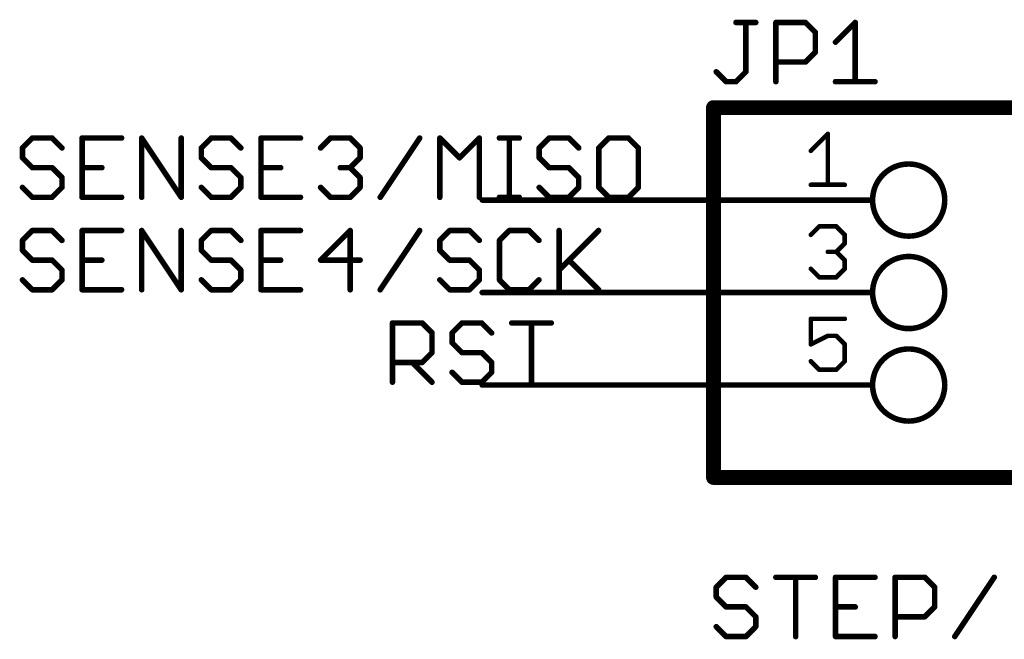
# Model space of a CAD drawing. Extents: x -3 to 170, y -3 to 86.
# Tile 24 of 27: x 107 to 134, y 69 to 86. Entities that reach past the tile are written whole.
import ezdxf

# ---------------------------------------------------------------- set-up
doc = ezdxf.new("R2010")
doc.units = 0
for name, color, linetype in [('91', 94, 'CONTINUOUS'), ('94', 14, 'CONTINUOUS'), ('95', 251, 'CONTINUOUS')]:
    doc.layers.add(name, color=color, linetype=linetype)

msp = doc.modelspace()

# ---------------------------------------------------------------- linework, layer by layer
at = {"layer": '91', "const_width": 0.1524}
for points in [[(129.54, 81.28), (119.38, 81.28)], [(129.54, 78.74), (119.38, 78.74)], [(129.54, 76.2), (119.38, 76.2)]]:
    msp.add_lwpolyline(points, dxfattribs=at)
at = {"layer": '91', "const_width": 0.0762}
for points in [[(119.38, 81.3181, 1), (119.38, 81.2419)], [(129.54, 81.2419, 1), (129.54, 81.3181)], [(119.38, 78.7781, 1), (119.38, 78.7019)], [(129.54, 78.7019, 1), (129.54, 78.7781)], [(119.38, 76.2381, 1), (119.38, 76.1619)], [(129.54, 76.1619, 1), (129.54, 76.2381)]]:
    msp.add_lwpolyline(points, format="xyb", dxfattribs=at)
at = {"layer": '94'}
for points, const_width in [([(140.97, 83.82), (125.73, 83.82)], 0.4064), ([(125.73, 83.82), (125.73, 73.66)], 0.4064), ([(129.54, 81.28), (130.0988, 81.28)], 0.1524), ([(129.54, 78.74), (130.0988, 78.74)], 0.1524), ([(129.54, 76.2), (130.0988, 76.2)], 0.1524), ([(125.73, 73.66), (140.97, 73.66)], 0.4064)]:
    msp.add_lwpolyline(points, dxfattribs=dict(at, const_width=const_width))
for points, const_width in [([(125.73, 83.9216, 1), (125.73, 83.7184)], 0.2032), ([(125.8316, 83.82, 1), (125.6284, 83.82)], 0.2032), ([(131.0894, 80.2894, 1), (131.0894, 82.2706, 1), (131.0894, 80.2894)], 0.1524), ([(129.54, 81.3181, 1), (129.54, 81.2419)], 0.0762), ([(130.0988, 81.2419, 1), (130.0988, 81.3181)], 0.0762), ([(131.0894, 77.7494, 1), (131.0894, 79.7306, 1), (131.0894, 77.7494)], 0.1524), ([(129.54, 78.7781, 1), (129.54, 78.7019)], 0.0762), ([(130.0988, 78.7019, 1), (130.0988, 78.7781)], 0.0762), ([(131.0894, 75.2094, 1), (131.0894, 77.1906, 1), (131.0894, 75.2094)], 0.1524), ([(129.54, 76.2381, 1), (129.54, 76.1619)], 0.0762), ([(130.0988, 76.1619, 1), (130.0988, 76.2381)], 0.0762), ([(125.73, 73.7616, 1), (125.73, 73.5584)], 0.2032), ([(125.6284, 73.66, 1), (125.8316, 73.66)], 0.2032)]:
    msp.add_lwpolyline(points, format="xyb", dxfattribs=dict(at, const_width=const_width))
at = {"layer": '95'}
for points, const_width in [([(126.3485, 86.1582), (126.8909, 86.1582)], 0.1524), ([(126.6197, 84.8024), (126.6197, 86.1582)], 0.1524), ([(127.4434, 84.5312), (127.4434, 86.1582)], 0.1524), ([(127.4434, 86.1582), (128.2569, 86.1582)], 0.1524), ([(128.2569, 86.1582), (128.528, 85.887)], 0.1524), ([(129.0805, 85.6159), (129.6228, 86.1582)], 0.1524), ([(129.6228, 86.1582), (129.6228, 84.5312)], 0.1524), ([(128.528, 85.887), (128.528, 85.3447)], 0.1524), ([(128.528, 85.3447), (128.2569, 85.0735)], 0.1524), ([(128.2569, 85.0735), (127.4434, 85.0735)], 0.1524), ([(125.8062, 84.8024), (126.0774, 84.5312)], 0.1524), ([(126.3485, 84.5312), (126.6197, 84.8024)], 0.1524), ([(126.0774, 84.5312), (126.3485, 84.5312)], 0.1524), ([(129.0805, 84.5312), (130.1652, 84.5312)], 0.1524), ([(107.0274, 82.9832), (106.7562, 82.712)], 0.1524), ([(107.5697, 82.9832), (107.0274, 82.9832)], 0.1524), ([(107.8409, 82.712), (107.5697, 82.9832)], 0.1524), ([(109.478, 82.9832), (108.3934, 82.9832)], 0.1524), ([(108.3934, 82.9832), (108.3934, 81.3562)], 0.1524), ([(110.0305, 81.3562), (110.0305, 82.9832)], 0.1524), ([(110.0305, 82.9832), (111.1152, 81.3562)], 0.1524), ([(111.1152, 81.3562), (111.1152, 82.9832)], 0.1524), ([(111.9388, 82.9832), (111.6677, 82.712)], 0.1524), ([(112.4812, 82.9832), (111.9388, 82.9832)], 0.1524), ([(112.7523, 82.712), (112.4812, 82.9832)], 0.1524), ([(114.3895, 82.9832), (113.3048, 82.9832)], 0.1524), ([(113.3048, 82.9832), (113.3048, 81.3562)], 0.1524), ([(114.942, 82.712), (115.2131, 82.9832)], 0.1524), ([(115.2131, 82.9832), (115.7555, 82.9832)], 0.1524), ([(115.7555, 82.9832), (116.0266, 82.712)], 0.1524), ([(116.5791, 81.3562), (117.6638, 82.9832)], 0.1524), ([(118.2163, 81.3562), (118.2163, 82.9832)], 0.1524), ([(118.2163, 82.9832), (118.7586, 82.4409)], 0.1524), ([(118.7586, 82.4409), (119.301, 82.9832)], 0.1524), ([(119.301, 82.9832), (119.301, 81.3562)], 0.1524), ([(119.8535, 82.9832), (120.3958, 82.9832)], 0.1524), ([(120.1246, 81.3562), (120.1246, 82.9832)], 0.1524), ([(121.2161, 82.9832), (120.9449, 82.712)], 0.1524), ([(121.7584, 82.9832), (121.2161, 82.9832)], 0.1524), ([(122.0295, 82.712), (121.7584, 82.9832)], 0.1524), ([(122.8532, 82.9832), (122.582, 82.712)], 0.1524), ([(123.3955, 82.9832), (122.8532, 82.9832)], 0.1524), ([(123.6667, 82.712), (123.3955, 82.9832)], 0.1524), ([(128.4034, 82.6312), (128.8695, 83.0973)], 0.127), ([(128.8695, 83.0973), (128.8695, 81.6991)], 0.127), ([(106.7562, 82.712), (106.7562, 82.4409)], 0.1524), ([(111.6677, 82.712), (111.6677, 82.4409)], 0.1524), ([(116.0266, 82.712), (116.0266, 82.4409)], 0.1524), ([(120.9449, 82.712), (120.9449, 82.4409)], 0.1524), ([(122.582, 82.712), (122.582, 81.6274)], 0.1524), ([(123.6667, 81.6274), (123.6667, 82.712)], 0.1524), ([(106.7562, 82.4409), (107.0274, 82.1697)], 0.1524), ([(111.6677, 82.4409), (111.9388, 82.1697)], 0.1524), ([(116.0266, 82.4409), (115.7555, 82.1697)], 0.1524), ([(120.9449, 82.4409), (121.2161, 82.1697)], 0.1524), ([(107.0274, 82.1697), (107.5697, 82.1697)], 0.1524), ([(107.5697, 82.1697), (107.8409, 81.8985)], 0.1524), ([(108.3934, 82.1697), (108.9357, 82.1697)], 0.1524), ([(111.9388, 82.1697), (112.4812, 82.1697)], 0.1524), ([(112.4812, 82.1697), (112.7523, 81.8985)], 0.1524), ([(113.3048, 82.1697), (113.8472, 82.1697)], 0.1524), ([(115.7555, 82.1697), (115.4843, 82.1697)], 0.1524), ([(115.7555, 82.1697), (116.0266, 81.8985)], 0.1524), ([(121.2161, 82.1697), (121.7584, 82.1697)], 0.1524), ([(121.7584, 82.1697), (122.0295, 81.8985)], 0.1524), ([(107.8409, 81.8985), (107.8409, 81.6274)], 0.1524), ([(112.7523, 81.8985), (112.7523, 81.6274)], 0.1524), ([(116.0266, 81.8985), (116.0266, 81.6274)], 0.1524), ([(122.0295, 81.8985), (122.0295, 81.6274)], 0.1524), ([(107.0274, 81.3562), (106.7562, 81.6274)], 0.1524), ([(107.8409, 81.6274), (107.5697, 81.3562)], 0.1524), ([(111.9388, 81.3562), (111.6677, 81.6274)], 0.1524), ([(112.7523, 81.6274), (112.4812, 81.3562)], 0.1524), ([(115.2131, 81.3562), (114.942, 81.6274)], 0.1524), ([(116.0266, 81.6274), (115.7555, 81.3562)], 0.1524), ([(121.2161, 81.3562), (120.9449, 81.6274)], 0.1524), ([(122.0295, 81.6274), (121.7584, 81.3562)], 0.1524), ([(122.582, 81.6274), (122.8532, 81.3562)], 0.1524), ([(123.3955, 81.3562), (123.6667, 81.6274)], 0.1524), ([(128.4034, 81.6991), (129.3356, 81.6991)], 0.127), ([(107.5697, 81.3562), (107.0274, 81.3562)], 0.1524), ([(108.3934, 81.3562), (109.478, 81.3562)], 0.1524), ([(112.4812, 81.3562), (111.9388, 81.3562)], 0.1524), ([(113.3048, 81.3562), (114.3895, 81.3562)], 0.1524), ([(115.7555, 81.3562), (115.2131, 81.3562)], 0.1524), ([(119.8535, 81.3562), (120.3958, 81.3562)], 0.1524), ([(121.7584, 81.3562), (121.2161, 81.3562)], 0.1524), ([(122.8532, 81.3562), (123.3955, 81.3562)], 0.1524), ([(128.4034, 80.3243), (128.6365, 80.5573)], 0.127), ([(128.6365, 80.5573), (129.1025, 80.5573)], 0.127), ([(129.1025, 80.5573), (129.3356, 80.3243)], 0.127), ([(107.0274, 80.4432), (106.7562, 80.172)], 0.1524), ([(107.5697, 80.4432), (107.0274, 80.4432)], 0.1524), ([(107.8409, 80.172), (107.5697, 80.4432)], 0.1524), ([(109.478, 80.4432), (108.3934, 80.4432)], 0.1524), ([(108.3934, 80.4432), (108.3934, 78.8162)], 0.1524), ([(110.0305, 78.8162), (110.0305, 80.4432)], 0.1524), ([(110.0305, 80.4432), (111.1152, 78.8162)], 0.1524), ([(111.1152, 78.8162), (111.1152, 80.4432)], 0.1524), ([(111.9388, 80.4432), (111.6677, 80.172)], 0.1524), ([(112.4812, 80.4432), (111.9388, 80.4432)], 0.1524), ([(112.7523, 80.172), (112.4812, 80.4432)], 0.1524), ([(114.3895, 80.4432), (113.3048, 80.4432)], 0.1524), ([(113.3048, 80.4432), (113.3048, 78.8162)], 0.1524), ([(115.7555, 80.4432), (114.942, 79.6297)], 0.1524), ([(115.7555, 78.8162), (115.7555, 80.4432)], 0.1524), ([(116.5791, 78.8162), (117.6638, 80.4432)], 0.1524), ([(118.4875, 80.4432), (118.2163, 80.172)], 0.1524), ([(119.0298, 80.4432), (118.4875, 80.4432)], 0.1524), ([(119.301, 80.172), (119.0298, 80.4432)], 0.1524), ([(120.1246, 80.4432), (119.8535, 80.172)], 0.1524), ([(120.6669, 80.4432), (120.1246, 80.4432)], 0.1524), ([(120.9381, 80.172), (120.6669, 80.4432)], 0.1524), ([(121.4906, 80.4432), (121.4906, 78.8162)], 0.1524), ([(121.4906, 79.3585), (122.5753, 80.4432)], 0.1524), ([(129.3356, 80.3243), (129.3356, 80.0912)], 0.127), ([(106.7562, 80.172), (106.7562, 79.9009)], 0.1524), ([(111.6677, 80.172), (111.6677, 79.9009)], 0.1524), ([(118.2163, 80.172), (118.2163, 79.9009)], 0.1524), ([(119.8535, 80.172), (119.8535, 79.0874)], 0.1524), ([(129.3356, 80.0912), (129.1025, 79.8582)], 0.127), ([(106.7562, 79.9009), (107.0274, 79.6297)], 0.1524), ([(111.6677, 79.9009), (111.9388, 79.6297)], 0.1524), ([(118.2163, 79.9009), (118.4875, 79.6297)], 0.1524), ([(129.1025, 79.8582), (128.8695, 79.8582)], 0.127), ([(129.1025, 79.8582), (129.3356, 79.6252)], 0.127), ([(107.0274, 79.6297), (107.5697, 79.6297)], 0.1524), ([(107.5697, 79.6297), (107.8409, 79.3585)], 0.1524), ([(108.3934, 79.6297), (108.9357, 79.6297)], 0.1524), ([(111.9388, 79.6297), (112.4812, 79.6297)], 0.1524), ([(112.4812, 79.6297), (112.7523, 79.3585)], 0.1524), ([(113.3048, 79.6297), (113.8472, 79.6297)], 0.1524), ([(114.942, 79.6297), (116.0266, 79.6297)], 0.1524), ([(118.4875, 79.6297), (119.0298, 79.6297)], 0.1524), ([(119.0298, 79.6297), (119.301, 79.3585)], 0.1524), ([(121.7618, 79.6297), (122.5753, 78.8162)], 0.1524), ([(129.3356, 79.6252), (129.3356, 79.3921)], 0.127), ([(107.8409, 79.3585), (107.8409, 79.0874)], 0.1524), ([(112.7523, 79.3585), (112.7523, 79.0874)], 0.1524), ([(119.301, 79.3585), (119.301, 79.0874)], 0.1524), ([(128.6365, 79.1591), (128.4034, 79.3921)], 0.127), ([(129.1025, 79.1591), (128.6365, 79.1591)], 0.127), ([(129.3356, 79.3921), (129.1025, 79.1591)], 0.127), ([(107.0274, 78.8162), (106.7562, 79.0874)], 0.1524), ([(107.8409, 79.0874), (107.5697, 78.8162)], 0.1524), ([(111.9388, 78.8162), (111.6677, 79.0874)], 0.1524), ([(112.7523, 79.0874), (112.4812, 78.8162)], 0.1524), ([(118.4875, 78.8162), (118.2163, 79.0874)], 0.1524), ([(119.301, 79.0874), (119.0298, 78.8162)], 0.1524), ([(119.8535, 79.0874), (120.1246, 78.8162)], 0.1524), ([(120.6669, 78.8162), (120.9381, 79.0874)], 0.1524), ([(107.5697, 78.8162), (107.0274, 78.8162)], 0.1524), ([(108.3934, 78.8162), (109.478, 78.8162)], 0.1524), ([(112.4812, 78.8162), (111.9388, 78.8162)], 0.1524), ([(113.3048, 78.8162), (114.3895, 78.8162)], 0.1524), ([(119.0298, 78.8162), (118.4875, 78.8162)], 0.1524), ([(120.1246, 78.8162), (120.6669, 78.8162)], 0.1524), ([(116.9162, 76.2762), (116.9162, 77.9032)], 0.1524), ([(116.9162, 77.9032), (117.7297, 77.9032)], 0.1524), ([(117.7297, 77.9032), (118.0009, 77.632)], 0.1524), ([(118.8245, 77.9032), (118.5534, 77.632)], 0.1524), ([(119.3668, 77.9032), (118.8245, 77.9032)], 0.1524), ([(119.638, 77.632), (119.3668, 77.9032)], 0.1524), ([(120.1905, 77.9032), (121.2752, 77.9032)], 0.1524), ([(120.7328, 76.2762), (120.7328, 77.9032)], 0.1524), ([(129.3356, 78.0173), (128.4034, 78.0173)], 0.127), ([(128.4034, 78.0173), (128.4034, 77.3182)], 0.127), ([(118.0009, 77.632), (118.0009, 77.0897)], 0.1524), ([(118.5534, 77.632), (118.5534, 77.3609)], 0.1524), ([(128.4034, 77.3182), (128.8695, 77.5512)], 0.127), ([(128.8695, 77.5512), (129.1025, 77.5512)], 0.127), ([(129.1025, 77.5512), (129.3356, 77.3182)], 0.127), ([(118.5534, 77.3609), (118.8245, 77.0897)], 0.1524), ([(129.3356, 77.3182), (129.3356, 76.8521)], 0.127), ([(118.0009, 77.0897), (117.7297, 76.8185)], 0.1524), ([(118.8245, 77.0897), (119.3668, 77.0897)], 0.1524), ([(119.3668, 77.0897), (119.638, 76.8185)], 0.1524), ([(117.7297, 76.8185), (116.9162, 76.8185)], 0.1524), ([(117.4585, 76.8185), (118.0009, 76.2762)], 0.1524), ([(119.638, 76.8185), (119.638, 76.5474)], 0.1524), ([(128.6365, 76.6191), (128.4034, 76.8521)], 0.127), ([(129.3356, 76.8521), (129.1025, 76.6191)], 0.127), ([(118.8245, 76.2762), (118.5534, 76.5474)], 0.1524), ([(119.638, 76.5474), (119.3668, 76.2762)], 0.1524), ([(129.1025, 76.6191), (128.6365, 76.6191)], 0.127), ([(119.3668, 76.2762), (118.8245, 76.2762)], 0.1524), ([(126.0774, 70.9182), (125.8062, 70.647)], 0.1524), ([(126.6197, 70.9182), (126.0774, 70.9182)], 0.1524), ([(126.8909, 70.647), (126.6197, 70.9182)], 0.1524), ([(127.4434, 70.9182), (128.528, 70.9182)], 0.1524), ([(127.9857, 69.2912), (127.9857, 70.9182)], 0.1524), ([(130.1652, 70.9182), (129.0805, 70.9182)], 0.1524), ([(129.0805, 70.9182), (129.0805, 69.2912)], 0.1524), ([(130.7177, 69.2912), (130.7177, 70.9182)], 0.1524), ([(130.7177, 70.9182), (131.5312, 70.9182)], 0.1524), ([(131.5312, 70.9182), (131.8023, 70.647)], 0.1524), ([(132.3548, 69.2912), (133.4395, 70.9182)], 0.1524), ([(125.8062, 70.647), (125.8062, 70.3759)], 0.1524), ([(131.8023, 70.647), (131.8023, 70.1047)], 0.1524), ([(125.8062, 70.3759), (126.0774, 70.1047)], 0.1524), ([(126.0774, 70.1047), (126.6197, 70.1047)], 0.1524), ([(126.6197, 70.1047), (126.8909, 69.8335)], 0.1524), ([(129.0805, 70.1047), (129.6228, 70.1047)], 0.1524), ([(131.8023, 70.1047), (131.5312, 69.8335)], 0.1524), ([(126.8909, 69.8335), (126.8909, 69.5624)], 0.1524), ([(131.5312, 69.8335), (130.7177, 69.8335)], 0.1524), ([(126.0774, 69.2912), (125.8062, 69.5624)], 0.1524), ([(126.8909, 69.5624), (126.6197, 69.2912)], 0.1524), ([(126.6197, 69.2912), (126.0774, 69.2912)], 0.1524), ([(129.0805, 69.2912), (130.1652, 69.2912)], 0.1524)]:
    msp.add_lwpolyline(points, dxfattribs=dict(at, const_width=const_width))
for points, const_width in [([(126.3485, 86.1963, 1), (126.3485, 86.1201)], 0.0762), ([(126.6578, 86.1582, 1), (126.5816, 86.1582)], 0.0762), ([(126.8909, 86.1201, 1), (126.8909, 86.1963)], 0.0762), ([(127.4815, 86.1582, 1), (127.4053, 86.1582)], 0.0762), ([(127.4434, 86.1963, 1), (127.4434, 86.1201)], 0.0762), ([(128.2838, 86.1851, 1), (128.2299, 86.1312)], 0.0762), ([(128.2569, 86.1201, 1), (128.2569, 86.1963)], 0.0762), ([(129.6609, 86.1582, 1), (129.5847, 86.1582)], 0.0762), ([(129.6498, 86.1312, 1), (129.5959, 86.1851)], 0.0762), ([(128.5661, 85.887, 1), (128.4899, 85.887)], 0.0762), ([(128.5011, 85.8601, 1), (128.555, 85.914)], 0.0762), ([(129.0536, 85.6428, 1), (129.1075, 85.5889)], 0.0762), ([(128.4899, 85.3447, 1), (128.5661, 85.3447)], 0.0762), ([(128.555, 85.3178, 1), (128.5011, 85.3716)], 0.0762), ([(127.4434, 85.1116, 1), (127.4434, 85.0354)], 0.0762), ([(128.2299, 85.1005, 1), (128.2838, 85.0466)], 0.0762), ([(128.2569, 85.0354, 1), (128.2569, 85.1116)], 0.0762), ([(125.8331, 84.8293, 1), (125.7793, 84.7754)], 0.0762), ([(126.5816, 84.8024, 1), (126.6578, 84.8024)], 0.0762), ([(126.6466, 84.7754, 1), (126.5928, 84.8293)], 0.0762), ([(126.0774, 84.5693, 1), (126.0774, 84.4931)], 0.0762), ([(126.0504, 84.5043, 1), (126.1043, 84.5581)], 0.0762), ([(126.3216, 84.5581, 1), (126.3755, 84.5043)], 0.0762), ([(126.3485, 84.4931, 1), (126.3485, 84.5693)], 0.0762), ([(127.4053, 84.5312, 1), (127.4815, 84.5312)], 0.0762), ([(129.0805, 84.5693, 1), (129.0805, 84.4931)], 0.0762), ([(129.5847, 84.5312, 1), (129.6609, 84.5312)], 0.0762), ([(130.1652, 84.4931, 1), (130.1652, 84.5693)], 0.0762), ([(107.0274, 83.0213, 1), (107.0274, 82.9451)], 0.0762), ([(107.0543, 82.9562, 1), (107.0004, 83.0101)], 0.0762), ([(107.5966, 83.0101, 1), (107.5428, 82.9562)], 0.0762), ([(107.5697, 82.9451, 1), (107.5697, 83.0213)], 0.0762), ([(108.3934, 83.0213, 1), (108.3934, 82.9451)], 0.0762), ([(108.4315, 82.9832, 1), (108.3553, 82.9832)], 0.0762), ([(109.478, 82.9451, 1), (109.478, 83.0213)], 0.0762), ([(110.0686, 82.9832, 1), (109.9924, 82.9832)], 0.0762), ([(110.0622, 83.0043, 1), (109.9988, 82.9621)], 0.0762), ([(111.1533, 82.9832, 1), (111.0771, 82.9832)], 0.0762), ([(111.9388, 83.0213, 1), (111.9388, 82.9451)], 0.0762), ([(111.9658, 82.9562, 1), (111.9119, 83.0101)], 0.0762), ([(112.5081, 83.0101, 1), (112.4542, 82.9562)], 0.0762), ([(112.4812, 82.9451, 1), (112.4812, 83.0213)], 0.0762), ([(113.3048, 83.0213, 1), (113.3048, 82.9451)], 0.0762), ([(113.3429, 82.9832, 1), (113.2667, 82.9832)], 0.0762), ([(114.3895, 82.9451, 1), (114.3895, 83.0213)], 0.0762), ([(115.2131, 83.0213, 1), (115.2131, 82.9451)], 0.0762), ([(115.2401, 82.9562, 1), (115.1862, 83.0101)], 0.0762), ([(115.7824, 83.0101, 1), (115.7285, 82.9562)], 0.0762), ([(115.7555, 82.9451, 1), (115.7555, 83.0213)], 0.0762), ([(117.6955, 82.9621, 1), (117.6321, 83.0043)], 0.0762), ([(118.2544, 82.9832, 1), (118.1782, 82.9832)], 0.0762), ([(118.2432, 83.0101, 1), (118.1894, 82.9562)], 0.0762), ([(119.3391, 82.9832, 1), (119.2629, 82.9832)], 0.0762), ([(119.3279, 82.9562, 1), (119.274, 83.0101)], 0.0762), ([(119.8535, 83.0213, 1), (119.8535, 82.9451)], 0.0762), ([(120.1627, 82.9832, 1), (120.0865, 82.9832)], 0.0762), ([(120.3958, 82.9451, 1), (120.3958, 83.0213)], 0.0762), ([(121.2161, 83.0213, 1), (121.2161, 82.9451)], 0.0762), ([(121.243, 82.9562, 1), (121.1891, 83.0101)], 0.0762), ([(121.7853, 83.0101, 1), (121.7314, 82.9562)], 0.0762), ([(121.7584, 82.9451, 1), (121.7584, 83.0213)], 0.0762), ([(122.8532, 83.0213, 1), (122.8532, 82.9451)], 0.0762), ([(122.8801, 82.9562, 1), (122.8263, 83.0101)], 0.0762), ([(123.4225, 83.0101, 1), (123.3686, 82.9562)], 0.0762), ([(123.3955, 82.9451, 1), (123.3955, 83.0213)], 0.0762), ([(128.9012, 83.0973, 1), (128.8377, 83.0973)], 0.0635), ([(128.8919, 83.0748, 1), (128.847, 83.1197)], 0.0635), ([(106.7943, 82.712, 1), (106.7181, 82.712)], 0.0762), ([(106.7293, 82.739, 1), (106.7831, 82.6851)], 0.0762), ([(107.8139, 82.6851, 1), (107.8678, 82.739)], 0.0762), ([(111.6407, 82.739, 1), (111.6946, 82.6851)], 0.0762), ([(111.7058, 82.712, 1), (111.6296, 82.712)], 0.0762), ([(112.7254, 82.6851, 1), (112.7793, 82.739)], 0.0762), ([(114.915, 82.739, 1), (114.9689, 82.6851)], 0.0762), ([(116.0647, 82.712, 1), (115.9885, 82.712)], 0.0762), ([(115.9997, 82.6851, 1), (116.0536, 82.739)], 0.0762), ([(120.9179, 82.739, 1), (120.9718, 82.6851)], 0.0762), ([(120.983, 82.712, 1), (120.9068, 82.712)], 0.0762), ([(122.0026, 82.6851, 1), (122.0565, 82.739)], 0.0762), ([(122.6201, 82.712, 1), (122.5439, 82.712)], 0.0762), ([(122.5551, 82.739, 1), (122.609, 82.6851)], 0.0762), ([(123.7048, 82.712, 1), (123.6286, 82.712)], 0.0762), ([(123.6398, 82.6851, 1), (123.6936, 82.739)], 0.0762), ([(106.7831, 82.4678, 1), (106.7293, 82.4139)], 0.0762), ([(106.7181, 82.4409, 1), (106.7943, 82.4409)], 0.0762), ([(111.6946, 82.4678, 1), (111.6407, 82.4139)], 0.0762), ([(111.6296, 82.4409, 1), (111.7058, 82.4409)], 0.0762), ([(115.9885, 82.4409, 1), (116.0647, 82.4409)], 0.0762), ([(116.0536, 82.4139, 1), (115.9997, 82.4678)], 0.0762), ([(118.7317, 82.4678, 1), (118.7856, 82.4139)], 0.0762), ([(118.7317, 82.4139, 1), (118.7856, 82.4678)], 0.0762), ([(120.9718, 82.4678, 1), (120.9179, 82.4139)], 0.0762), ([(120.9068, 82.4409, 1), (120.983, 82.4409)], 0.0762), ([(128.381, 82.6537, 1), (128.4259, 82.6088)], 0.0635), ([(107.0274, 82.2078, 1), (107.0274, 82.1316)], 0.0762), ([(107.0004, 82.1428, 1), (107.0543, 82.1966)], 0.0762), ([(107.5966, 82.1966, 1), (107.5428, 82.1428)], 0.0762), ([(107.5697, 82.1316, 1), (107.5697, 82.2078)], 0.0762), ([(108.3934, 82.2078, 1), (108.3934, 82.1316)], 0.0762), ([(108.9357, 82.1316, 1), (108.9357, 82.2078)], 0.0762), ([(111.9388, 82.2078, 1), (111.9388, 82.1316)], 0.0762), ([(111.9119, 82.1428, 1), (111.9658, 82.1966)], 0.0762), ([(112.5081, 82.1966, 1), (112.4542, 82.1428)], 0.0762), ([(112.4812, 82.1316, 1), (112.4812, 82.2078)], 0.0762), ([(113.3048, 82.2078, 1), (113.3048, 82.1316)], 0.0762), ([(113.8472, 82.1316, 1), (113.8472, 82.2078)], 0.0762), ([(115.4843, 82.2078, 1), (115.4843, 82.1316)], 0.0762), ([(115.7824, 82.1966, 1), (115.7285, 82.1428)], 0.0762), ([(115.7285, 82.1966, 1), (115.7824, 82.1428)], 0.0762), ([(115.7555, 82.1316, 1), (115.7555, 82.2078)], 0.0762), ([(121.2161, 82.2078, 1), (121.2161, 82.1316)], 0.0762), ([(121.1891, 82.1428, 1), (121.243, 82.1966)], 0.0762), ([(121.7853, 82.1966, 1), (121.7314, 82.1428)], 0.0762), ([(121.7584, 82.1316, 1), (121.7584, 82.2078)], 0.0762), ([(107.879, 81.8985, 1), (107.8028, 81.8985)], 0.0762), ([(107.8139, 81.8716, 1), (107.8678, 81.9255)], 0.0762), ([(112.7904, 81.8985, 1), (112.7142, 81.8985)], 0.0762), ([(112.7254, 81.8716, 1), (112.7793, 81.9255)], 0.0762), ([(116.0647, 81.8985, 1), (115.9885, 81.8985)], 0.0762), ([(115.9997, 81.8716, 1), (116.0536, 81.9255)], 0.0762), ([(122.0676, 81.8985, 1), (121.9914, 81.8985)], 0.0762), ([(122.0026, 81.8716, 1), (122.0565, 81.9255)], 0.0762), ([(106.7831, 81.6543, 1), (106.7293, 81.6004)], 0.0762), ([(107.8028, 81.6274, 1), (107.879, 81.6274)], 0.0762), ([(107.8678, 81.6004, 1), (107.8139, 81.6543)], 0.0762), ([(111.6946, 81.6543, 1), (111.6407, 81.6004)], 0.0762), ([(112.7142, 81.6274, 1), (112.7904, 81.6274)], 0.0762), ([(112.7793, 81.6004, 1), (112.7254, 81.6543)], 0.0762), ([(114.9689, 81.6543, 1), (114.915, 81.6004)], 0.0762), ([(115.9885, 81.6274, 1), (116.0647, 81.6274)], 0.0762), ([(116.0536, 81.6004, 1), (115.9997, 81.6543)], 0.0762), ([(120.9718, 81.6543, 1), (120.9179, 81.6004)], 0.0762), ([(121.9914, 81.6274, 1), (122.0676, 81.6274)], 0.0762), ([(122.0565, 81.6004, 1), (122.0026, 81.6543)], 0.0762), ([(122.609, 81.6543, 1), (122.5551, 81.6004)], 0.0762), ([(122.5439, 81.6274, 1), (122.6201, 81.6274)], 0.0762), ([(123.6286, 81.6274, 1), (123.7048, 81.6274)], 0.0762), ([(123.6936, 81.6004, 1), (123.6398, 81.6543)], 0.0762), ([(128.4034, 81.7309, 1), (128.4034, 81.6673)], 0.0635), ([(128.8377, 81.6991, 1), (128.9012, 81.6991)], 0.0635), ([(129.3356, 81.6673, 1), (129.3356, 81.7309)], 0.0635), ([(107.0274, 81.3943, 1), (107.0274, 81.3181)], 0.0762), ([(107.0004, 81.3293, 1), (107.0543, 81.3831)], 0.0762), ([(107.5428, 81.3831, 1), (107.5966, 81.3293)], 0.0762), ([(107.5697, 81.3181, 1), (107.5697, 81.3943)], 0.0762), ([(108.3934, 81.3943, 1), (108.3934, 81.3181)], 0.0762), ([(108.3553, 81.3562, 1), (108.4315, 81.3562)], 0.0762), ([(109.478, 81.3181, 1), (109.478, 81.3943)], 0.0762), ([(109.9924, 81.3562, 1), (110.0686, 81.3562)], 0.0762), ([(111.0771, 81.3562, 1), (111.1533, 81.3562)], 0.0762), ([(111.0835, 81.3351, 1), (111.1469, 81.3773)], 0.0762), ([(111.9388, 81.3943, 1), (111.9388, 81.3181)], 0.0762), ([(111.9119, 81.3293, 1), (111.9658, 81.3831)], 0.0762), ([(112.4542, 81.3831, 1), (112.5081, 81.3293)], 0.0762), ([(112.4812, 81.3181, 1), (112.4812, 81.3943)], 0.0762), ([(113.3048, 81.3943, 1), (113.3048, 81.3181)], 0.0762), ([(113.2667, 81.3562, 1), (113.3429, 81.3562)], 0.0762), ([(114.3895, 81.3181, 1), (114.3895, 81.3943)], 0.0762), ([(115.2131, 81.3943, 1), (115.2131, 81.3181)], 0.0762), ([(115.1862, 81.3293, 1), (115.2401, 81.3831)], 0.0762), ([(115.7285, 81.3831, 1), (115.7824, 81.3293)], 0.0762), ([(115.7555, 81.3181, 1), (115.7555, 81.3943)], 0.0762), ([(116.5474, 81.3773, 1), (116.6108, 81.3351)], 0.0762), ([(118.1782, 81.3562, 1), (118.2544, 81.3562)], 0.0762), ([(119.2629, 81.3562, 1), (119.3391, 81.3562)], 0.0762), ([(119.8535, 81.3943, 1), (119.8535, 81.3181)], 0.0762), ([(120.0865, 81.3562, 1), (120.1627, 81.3562)], 0.0762), ([(120.3958, 81.3181, 1), (120.3958, 81.3943)], 0.0762), ([(121.2161, 81.3943, 1), (121.2161, 81.3181)], 0.0762), ([(121.1891, 81.3293, 1), (121.243, 81.3831)], 0.0762), ([(121.7314, 81.3831, 1), (121.7853, 81.3293)], 0.0762), ([(121.7584, 81.3181, 1), (121.7584, 81.3943)], 0.0762), ([(122.8532, 81.3943, 1), (122.8532, 81.3181)], 0.0762), ([(122.8263, 81.3293, 1), (122.8801, 81.3831)], 0.0762), ([(123.3686, 81.3831, 1), (123.4225, 81.3293)], 0.0762), ([(123.3955, 81.3181, 1), (123.3955, 81.3943)], 0.0762), ([(128.6365, 80.589, 1), (128.6365, 80.5255)], 0.0635), ([(128.6589, 80.5348, 1), (128.614, 80.5797)], 0.0635), ([(129.125, 80.5797, 1), (129.0801, 80.5348)], 0.0635), ([(129.1025, 80.5255, 1), (129.1025, 80.589)], 0.0635), ([(107.0274, 80.4813, 1), (107.0274, 80.4051)], 0.0762), ([(107.0543, 80.4162, 1), (107.0004, 80.4701)], 0.0762), ([(107.5966, 80.4701, 1), (107.5428, 80.4162)], 0.0762), ([(107.5697, 80.4051, 1), (107.5697, 80.4813)], 0.0762), ([(108.3934, 80.4813, 1), (108.3934, 80.4051)], 0.0762), ([(108.4315, 80.4432, 1), (108.3553, 80.4432)], 0.0762), ([(109.478, 80.4051, 1), (109.478, 80.4813)], 0.0762), ([(110.0686, 80.4432, 1), (109.9924, 80.4432)], 0.0762), ([(110.0622, 80.4643, 1), (109.9988, 80.4221)], 0.0762), ([(111.1533, 80.4432, 1), (111.0771, 80.4432)], 0.0762), ([(111.9388, 80.4813, 1), (111.9388, 80.4051)], 0.0762), ([(111.9658, 80.4162, 1), (111.9119, 80.4701)], 0.0762), ([(112.5081, 80.4701, 1), (112.4542, 80.4162)], 0.0762), ([(112.4812, 80.4051, 1), (112.4812, 80.4813)], 0.0762), ([(113.3048, 80.4813, 1), (113.3048, 80.4051)], 0.0762), ([(113.3429, 80.4432, 1), (113.2667, 80.4432)], 0.0762), ([(114.3895, 80.4051, 1), (114.3895, 80.4813)], 0.0762), ([(115.7936, 80.4432, 1), (115.7174, 80.4432)], 0.0762), ([(115.7824, 80.4162, 1), (115.7285, 80.4701)], 0.0762), ([(117.6955, 80.4221, 1), (117.6321, 80.4643)], 0.0762), ([(118.4875, 80.4813, 1), (118.4875, 80.4051)], 0.0762), ([(118.5144, 80.4162, 1), (118.4605, 80.4701)], 0.0762), ([(119.0567, 80.4701, 1), (119.0028, 80.4162)], 0.0762), ([(119.0298, 80.4051, 1), (119.0298, 80.4813)], 0.0762), ([(120.1246, 80.4813, 1), (120.1246, 80.4051)], 0.0762), ([(120.1516, 80.4162, 1), (120.0977, 80.4701)], 0.0762), ([(120.6939, 80.4701, 1), (120.64, 80.4162)], 0.0762), ([(120.6669, 80.4051, 1), (120.6669, 80.4813)], 0.0762), ([(121.5287, 80.4432, 1), (121.4525, 80.4432)], 0.0762), ([(122.6022, 80.4162, 1), (122.5483, 80.4701)], 0.0762), ([(128.381, 80.3467, 1), (128.4259, 80.3018)], 0.0635), ([(129.3673, 80.3243, 1), (129.3038, 80.3243)], 0.0635), ([(129.3131, 80.3018, 1), (129.358, 80.3467)], 0.0635), ([(106.7943, 80.172, 1), (106.7181, 80.172)], 0.0762), ([(106.7293, 80.199, 1), (106.7831, 80.1451)], 0.0762), ([(107.8139, 80.1451, 1), (107.8678, 80.199)], 0.0762), ([(111.6407, 80.199, 1), (111.6946, 80.1451)], 0.0762), ([(111.7058, 80.172, 1), (111.6296, 80.172)], 0.0762), ([(112.7254, 80.1451, 1), (112.7793, 80.199)], 0.0762), ([(118.2544, 80.172, 1), (118.1782, 80.172)], 0.0762), ([(118.1894, 80.199, 1), (118.2432, 80.1451)], 0.0762), ([(119.274, 80.1451, 1), (119.3279, 80.199)], 0.0762), ([(119.8265, 80.199, 1), (119.8804, 80.1451)], 0.0762), ([(119.8916, 80.172, 1), (119.8154, 80.172)], 0.0762), ([(120.9112, 80.1451, 1), (120.965, 80.199)], 0.0762), ([(129.3038, 80.0912, 1), (129.3673, 80.0912)], 0.0635), ([(129.358, 80.0688, 1), (129.3131, 80.1137)], 0.0635), ([(106.7831, 79.9278, 1), (106.7293, 79.8739)], 0.0762), ([(106.7181, 79.9009, 1), (106.7943, 79.9009)], 0.0762), ([(111.6946, 79.9278, 1), (111.6407, 79.8739)], 0.0762), ([(111.6296, 79.9009, 1), (111.7058, 79.9009)], 0.0762), ([(118.2432, 79.9278, 1), (118.1894, 79.8739)], 0.0762), ([(118.1782, 79.9009, 1), (118.2544, 79.9009)], 0.0762), ([(128.8695, 79.8899, 1), (128.8695, 79.8264)], 0.0635), ([(129.125, 79.8806, 1), (129.0801, 79.8357)], 0.0635), ([(129.0801, 79.8806, 1), (129.125, 79.8357)], 0.0635), ([(129.1025, 79.8264, 1), (129.1025, 79.8899)], 0.0635), ([(107.0274, 79.6678, 1), (107.0274, 79.5916)], 0.0762), ([(107.0004, 79.6028, 1), (107.0543, 79.6566)], 0.0762), ([(107.5966, 79.6566, 1), (107.5428, 79.6028)], 0.0762), ([(107.5697, 79.5916, 1), (107.5697, 79.6678)], 0.0762), ([(108.3934, 79.6678, 1), (108.3934, 79.5916)], 0.0762), ([(108.9357, 79.5916, 1), (108.9357, 79.6678)], 0.0762), ([(111.9388, 79.6678, 1), (111.9388, 79.5916)], 0.0762), ([(111.9119, 79.6028, 1), (111.9658, 79.6566)], 0.0762), ([(112.5081, 79.6566, 1), (112.4542, 79.6028)], 0.0762), ([(112.4812, 79.5916, 1), (112.4812, 79.6678)], 0.0762), ([(113.3048, 79.6678, 1), (113.3048, 79.5916)], 0.0762), ([(113.8472, 79.5916, 1), (113.8472, 79.6678)], 0.0762), ([(114.942, 79.6678, 1), (114.942, 79.5916)], 0.0762), ([(114.915, 79.6566, 1), (114.9689, 79.6028)], 0.0762), ([(116.0266, 79.5916, 1), (116.0266, 79.6678)], 0.0762), ([(118.4875, 79.6678, 1), (118.4875, 79.5916)], 0.0762), ([(118.4605, 79.6028, 1), (118.5144, 79.6566)], 0.0762), ([(119.0567, 79.6566, 1), (119.0028, 79.6028)], 0.0762), ([(119.0298, 79.5916, 1), (119.0298, 79.6678)], 0.0762), ([(121.7887, 79.6566, 1), (121.7348, 79.6028)], 0.0762), ([(129.3673, 79.6252, 1), (129.3038, 79.6252)], 0.0635), ([(129.3131, 79.6027, 1), (129.358, 79.6476)], 0.0635), ([(107.879, 79.3585, 1), (107.8028, 79.3585)], 0.0762), ([(107.8139, 79.3316, 1), (107.8678, 79.3855)], 0.0762), ([(112.7904, 79.3585, 1), (112.7142, 79.3585)], 0.0762), ([(112.7254, 79.3316, 1), (112.7793, 79.3855)], 0.0762), ([(119.3391, 79.3585, 1), (119.2629, 79.3585)], 0.0762), ([(119.274, 79.3316, 1), (119.3279, 79.3855)], 0.0762), ([(121.4637, 79.3855, 1), (121.5175, 79.3316)], 0.0762), ([(128.4259, 79.4146, 1), (128.381, 79.3697)], 0.0635), ([(128.6365, 79.1909, 1), (128.6365, 79.1274)], 0.0635), ([(129.1025, 79.1274, 1), (129.1025, 79.1909)], 0.0635), ([(129.3038, 79.3921, 1), (129.3673, 79.3921)], 0.0635), ([(129.358, 79.3697, 1), (129.3131, 79.4146)], 0.0635), ([(106.7831, 79.1143, 1), (106.7293, 79.0604)], 0.0762), ([(107.8028, 79.0874, 1), (107.879, 79.0874)], 0.0762), ([(107.8678, 79.0604, 1), (107.8139, 79.1143)], 0.0762), ([(111.6946, 79.1143, 1), (111.6407, 79.0604)], 0.0762), ([(112.7142, 79.0874, 1), (112.7904, 79.0874)], 0.0762), ([(112.7793, 79.0604, 1), (112.7254, 79.1143)], 0.0762), ([(118.2432, 79.1143, 1), (118.1894, 79.0604)], 0.0762), ([(119.2629, 79.0874, 1), (119.3391, 79.0874)], 0.0762), ([(119.3279, 79.0604, 1), (119.274, 79.1143)], 0.0762), ([(119.8804, 79.1143, 1), (119.8265, 79.0604)], 0.0762), ([(119.8154, 79.0874, 1), (119.8916, 79.0874)], 0.0762), ([(120.965, 79.0604, 1), (120.9112, 79.1143)], 0.0762), ([(128.614, 79.1366, 1), (128.6589, 79.1816)], 0.0635), ([(129.0801, 79.1816, 1), (129.125, 79.1366)], 0.0635), ([(107.0274, 78.8543, 1), (107.0274, 78.7781)], 0.0762), ([(107.0004, 78.7893, 1), (107.0543, 78.8431)], 0.0762), ([(107.5428, 78.8431, 1), (107.5966, 78.7893)], 0.0762), ([(107.5697, 78.7781, 1), (107.5697, 78.8543)], 0.0762), ([(108.3934, 78.8543, 1), (108.3934, 78.7781)], 0.0762), ([(108.3553, 78.8162, 1), (108.4315, 78.8162)], 0.0762), ([(109.478, 78.7781, 1), (109.478, 78.8543)], 0.0762), ([(109.9924, 78.8162, 1), (110.0686, 78.8162)], 0.0762), ([(111.0771, 78.8162, 1), (111.1533, 78.8162)], 0.0762), ([(111.0835, 78.7951, 1), (111.1469, 78.8373)], 0.0762), ([(111.9388, 78.8543, 1), (111.9388, 78.7781)], 0.0762), ([(111.9119, 78.7893, 1), (111.9658, 78.8431)], 0.0762), ([(112.4542, 78.8431, 1), (112.5081, 78.7893)], 0.0762), ([(112.4812, 78.7781, 1), (112.4812, 78.8543)], 0.0762), ([(113.3048, 78.8543, 1), (113.3048, 78.7781)], 0.0762), ([(113.2667, 78.8162, 1), (113.3429, 78.8162)], 0.0762), ([(114.3895, 78.7781, 1), (114.3895, 78.8543)], 0.0762), ([(115.7174, 78.8162, 1), (115.7936, 78.8162)], 0.0762), ([(116.5474, 78.8373, 1), (116.6108, 78.7951)], 0.0762), ([(118.4875, 78.8543, 1), (118.4875, 78.7781)], 0.0762), ([(118.4605, 78.7893, 1), (118.5144, 78.8431)], 0.0762), ([(119.0028, 78.8431, 1), (119.0567, 78.7893)], 0.0762), ([(119.0298, 78.7781, 1), (119.0298, 78.8543)], 0.0762), ([(120.1246, 78.8543, 1), (120.1246, 78.7781)], 0.0762), ([(120.0977, 78.7893, 1), (120.1516, 78.8431)], 0.0762), ([(120.64, 78.8431, 1), (120.6939, 78.7893)], 0.0762), ([(120.6669, 78.7781, 1), (120.6669, 78.8543)], 0.0762), ([(121.4525, 78.8162, 1), (121.5287, 78.8162)], 0.0762), ([(122.5483, 78.7893, 1), (122.6022, 78.8431)], 0.0762), ([(116.9543, 77.9032, 1), (116.8781, 77.9032)], 0.0762), ([(116.9162, 77.9413, 1), (116.9162, 77.8651)], 0.0762), ([(117.7566, 77.9301, 1), (117.7028, 77.8762)], 0.0762), ([(117.7297, 77.8651, 1), (117.7297, 77.9413)], 0.0762), ([(118.8245, 77.9413, 1), (118.8245, 77.8651)], 0.0762), ([(118.8515, 77.8762, 1), (118.7976, 77.9301)], 0.0762), ([(119.3938, 77.9301, 1), (119.3399, 77.8762)], 0.0762), ([(119.3668, 77.8651, 1), (119.3668, 77.9413)], 0.0762), ([(120.1905, 77.9413, 1), (120.1905, 77.8651)], 0.0762), ([(120.7709, 77.9032, 1), (120.6947, 77.9032)], 0.0762), ([(121.2752, 77.8651, 1), (121.2752, 77.9413)], 0.0762), ([(128.4034, 78.049, 1), (128.4034, 77.9855)], 0.0635), ([(128.4352, 78.0173, 1), (128.3717, 78.0173)], 0.0635), ([(129.3356, 77.9855, 1), (129.3356, 78.049)], 0.0635), ([(118.039, 77.632, 1), (117.9628, 77.632)], 0.0762), ([(117.9739, 77.6051, 1), (118.0278, 77.659)], 0.0762), ([(118.5264, 77.659, 1), (118.5803, 77.6051)], 0.0762), ([(118.5915, 77.632, 1), (118.5153, 77.632)], 0.0762), ([(119.6111, 77.6051, 1), (119.665, 77.659)], 0.0762), ([(128.8695, 77.583, 1), (128.8695, 77.5195)], 0.0635), ([(128.8837, 77.5228, 1), (128.8553, 77.5796)], 0.0635), ([(129.125, 77.5737, 1), (129.0801, 77.5288)], 0.0635), ([(129.1025, 77.5195, 1), (129.1025, 77.583)], 0.0635), ([(118.5803, 77.3878, 1), (118.5264, 77.3339)], 0.0762), ([(118.5153, 77.3609, 1), (118.5915, 77.3609)], 0.0762), ([(128.3892, 77.3466, 1), (128.4176, 77.2898)], 0.0635), ([(128.3717, 77.3182, 1), (128.4352, 77.3182)], 0.0635), ([(129.3673, 77.3182, 1), (129.3038, 77.3182)], 0.0635), ([(129.3131, 77.2957, 1), (129.358, 77.3406)], 0.0635), ([(117.9628, 77.0897, 1), (118.039, 77.0897)], 0.0762), ([(118.0278, 77.0628, 1), (117.9739, 77.1166)], 0.0762), ([(118.8245, 77.1278, 1), (118.8245, 77.0516)], 0.0762), ([(118.7976, 77.0628, 1), (118.8515, 77.1166)], 0.0762), ([(119.3938, 77.1166, 1), (119.3399, 77.0628)], 0.0762), ([(119.3668, 77.0516, 1), (119.3668, 77.1278)], 0.0762), ([(116.9162, 76.8566, 1), (116.9162, 76.7804)], 0.0762), ([(117.4855, 76.8455, 1), (117.4316, 76.7916)], 0.0762), ([(117.7028, 76.8455, 1), (117.7566, 76.7916)], 0.0762), ([(117.7297, 76.7804, 1), (117.7297, 76.8566)], 0.0762), ([(119.6761, 76.8185, 1), (119.5999, 76.8185)], 0.0762), ([(119.6111, 76.7916, 1), (119.665, 76.8455)], 0.0762), ([(128.4259, 76.8746, 1), (128.381, 76.8297)], 0.0635), ([(129.3038, 76.8521, 1), (129.3673, 76.8521)], 0.0635), ([(129.358, 76.8297, 1), (129.3131, 76.8746)], 0.0635), ([(118.5803, 76.5743, 1), (118.5264, 76.5204)], 0.0762), ([(119.5999, 76.5474, 1), (119.6761, 76.5474)], 0.0762), ([(119.665, 76.5204, 1), (119.6111, 76.5743)], 0.0762), ([(128.6365, 76.6509, 1), (128.6365, 76.5874)], 0.0635), ([(128.614, 76.5966, 1), (128.6589, 76.6416)], 0.0635), ([(129.0801, 76.6416, 1), (129.125, 76.5966)], 0.0635), ([(129.1025, 76.5874, 1), (129.1025, 76.6509)], 0.0635), ([(116.8781, 76.2762, 1), (116.9543, 76.2762)], 0.0762), ([(117.9739, 76.2493, 1), (118.0278, 76.3031)], 0.0762), ([(118.8245, 76.3143, 1), (118.8245, 76.2381)], 0.0762), ([(118.7976, 76.2493, 1), (118.8515, 76.3031)], 0.0762), ([(119.3399, 76.3031, 1), (119.3938, 76.2493)], 0.0762), ([(119.3668, 76.2381, 1), (119.3668, 76.3143)], 0.0762), ([(120.6947, 76.2762, 1), (120.7709, 76.2762)], 0.0762), ([(126.0774, 70.9563, 1), (126.0774, 70.8801)], 0.0762), ([(126.1043, 70.8912, 1), (126.0504, 70.9451)], 0.0762), ([(126.6466, 70.9451, 1), (126.5928, 70.8912)], 0.0762), ([(126.6197, 70.8801, 1), (126.6197, 70.9563)], 0.0762), ([(127.4434, 70.9563, 1), (127.4434, 70.8801)], 0.0762), ([(128.0238, 70.9182, 1), (127.9476, 70.9182)], 0.0762), ([(128.528, 70.8801, 1), (128.528, 70.9563)], 0.0762), ([(129.0805, 70.9563, 1), (129.0805, 70.8801)], 0.0762), ([(129.1186, 70.9182, 1), (129.0424, 70.9182)], 0.0762), ([(130.1652, 70.8801, 1), (130.1652, 70.9563)], 0.0762), ([(130.7558, 70.9182, 1), (130.6796, 70.9182)], 0.0762), ([(130.7177, 70.9563, 1), (130.7177, 70.8801)], 0.0762), ([(131.5581, 70.9451, 1), (131.5042, 70.8912)], 0.0762), ([(131.5312, 70.8801, 1), (131.5312, 70.9563)], 0.0762), ([(133.4712, 70.8971, 1), (133.4078, 70.9393)], 0.0762), ([(125.8443, 70.647, 1), (125.7681, 70.647)], 0.0762), ([(125.7793, 70.674, 1), (125.8331, 70.6201)], 0.0762), ([(126.8639, 70.6201, 1), (126.9178, 70.674)], 0.0762), ([(131.8404, 70.647, 1), (131.7642, 70.647)], 0.0762), ([(131.7754, 70.6201, 1), (131.8293, 70.674)], 0.0762), ([(125.8331, 70.4028, 1), (125.7793, 70.3489)], 0.0762), ([(125.7681, 70.3759, 1), (125.8443, 70.3759)], 0.0762), ([(126.0774, 70.1428, 1), (126.0774, 70.0666)], 0.0762), ([(126.0504, 70.0778, 1), (126.1043, 70.1316)], 0.0762), ([(126.6466, 70.1316, 1), (126.5928, 70.0778)], 0.0762), ([(126.6197, 70.0666, 1), (126.6197, 70.1428)], 0.0762), ([(129.0805, 70.1428, 1), (129.0805, 70.0666)], 0.0762), ([(129.6228, 70.0666, 1), (129.6228, 70.1428)], 0.0762), ([(131.7642, 70.1047, 1), (131.8404, 70.1047)], 0.0762), ([(131.8293, 70.0778, 1), (131.7754, 70.1316)], 0.0762), ([(126.929, 69.8335, 1), (126.8528, 69.8335)], 0.0762), ([(126.8639, 69.8066, 1), (126.9178, 69.8605)], 0.0762), ([(130.7177, 69.8716, 1), (130.7177, 69.7954)], 0.0762), ([(131.5042, 69.8605, 1), (131.5581, 69.8066)], 0.0762), ([(131.5312, 69.7954, 1), (131.5312, 69.8716)], 0.0762), ([(125.8331, 69.5893, 1), (125.7793, 69.5354)], 0.0762), ([(126.8528, 69.5624, 1), (126.929, 69.5624)], 0.0762), ([(126.9178, 69.5354, 1), (126.8639, 69.5893)], 0.0762), ([(126.0774, 69.3293, 1), (126.0774, 69.2531)], 0.0762), ([(126.0504, 69.2643, 1), (126.1043, 69.3181)], 0.0762), ([(126.5928, 69.3181, 1), (126.6466, 69.2643)], 0.0762), ([(126.6197, 69.2531, 1), (126.6197, 69.3293)], 0.0762), ([(127.9476, 69.2912, 1), (128.0238, 69.2912)], 0.0762), ([(129.0805, 69.3293, 1), (129.0805, 69.2531)], 0.0762), ([(129.0424, 69.2912, 1), (129.1186, 69.2912)], 0.0762), ([(130.1652, 69.2531, 1), (130.1652, 69.3293)], 0.0762), ([(130.6796, 69.2912, 1), (130.7558, 69.2912)], 0.0762), ([(132.3231, 69.3123, 1), (132.3865, 69.2701)], 0.0762)]:
    msp.add_lwpolyline(points, format="xyb", dxfattribs=dict(at, const_width=const_width))

doc.saveas('drawing.dxf')
